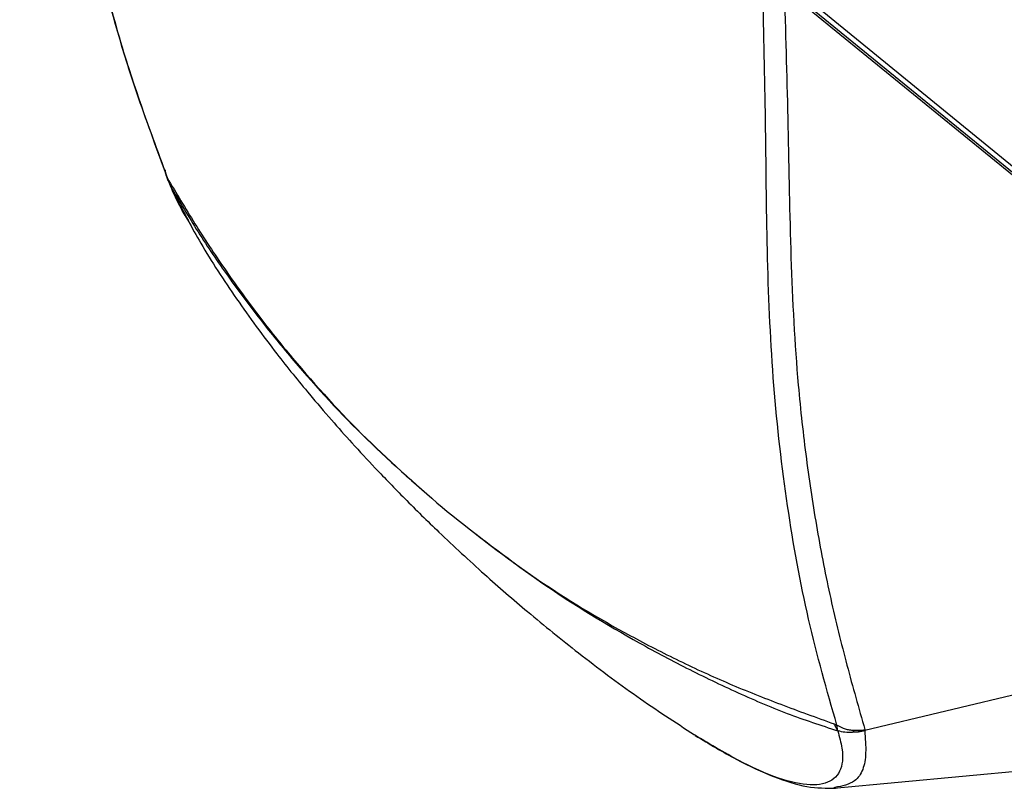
# Model space of a CAD drawing. Header units: millimetres. Extents: x 119 to 1138, y 29 to 774.
# Tile 32 of 53: x 685 to 740, y 38 to 81. Entities that reach past the tile are written whole.
import ezdxf

# ---------------------------------------------------------------- set-up
doc = ezdxf.new("R2010")
doc.units = ezdxf.units.MM

msp = doc.modelspace()

# ---------------------------------------------------------------- linework, layer by layer
at = {"color": 7, "linetype": 'Continuous', "lineweight": 25}
for p, q in [((696.438, 108.543), (754.42, 61.198)), ((754.697, 60.611), (696.714, 107.956)), ((700.402, 104.811), (758.384, 57.466)), ((693.593, 71.975), (693.701, 71.693)), ((693.678, 71.804), (693.754, 71.678)), ((693.838, 71.386), (693.678, 71.804)), ((746.761, 44.565), (732.395, 41.135)), ((730.906, 41.124), (730.846, 41.436)), ((732.399, 41.188), (732.398, 41.136)), ((730.67, 37.93), (741.859, 38.98)), ((730.738, 37.974), (730.684, 37.956))]:
    msp.add_line(p, q, dxfattribs=at)
at = {"color": 8, "linetype": 'Continuous', "lineweight": 25}
for p, q in [((693.589, 71.998), (693.678, 71.804)), ((693.838, 71.386), (693.738, 71.706))]:
    msp.add_line(p, q, dxfattribs=at)
at = {"color": 7, "linetype": 'Continuous', "lineweight": 25}
for points, knots in [([(685.467, 115.749), (685.622, 114.277), (685.914, 111.491), (686.32, 107.541), (686.674, 104.063), (686.971, 101.042), (687.235, 98.51), (687.5, 96.408), (687.798, 94.279), (688.196, 91.776), (688.772, 88.648), (689.558, 85.001), (690.613, 80.886), (691.911, 76.529), (693.011, 73.606), (693.566, 72.133)], [0, 0, 0, 0, 0.095158, 0.180107, 0.254849, 0.319388, 0.373947, 0.418271, 0.457471, 0.515101, 0.586651, 0.672154, 0.771603, 0.884937, 1, 1, 1, 1]), ([(685.483, 115.463), (685.758, 112.888), (686.308, 107.737), (687.05, 99.907), (688.024, 92.29), (689.486, 85.067), (691.318, 78.188), (692.891, 73.932), (693.678, 71.804)], [0, 0, 0, 0, 0.166084, 0.332202, 0.499152, 0.666063, 0.833028, 1, 1, 1, 1]), ([(730.846, 41.437), (730.295, 43.373), (729.192, 47.246), (728.045, 53.566), (727.272, 60.23), (726.955, 67.314), (726.905, 74.583), (726.801, 79.373), (726.749, 81.768)], [0, 0, 0, 0, 0.166973, 0.333937, 0.500848, 0.667797, 0.833916, 1, 1, 1, 1]), ([(727.936, 81.956), (728.005, 79.54), (728.144, 74.708), (728.253, 67.377), (728.573, 61.198), (729.126, 56.213), (729.727, 52.26), (730.476, 48.444), (731.391, 44.735), (732.062, 42.374), (732.399, 41.188)], [0, 0, 0, 0, 0.166339, 0.332707, 0.499294, 0.599218, 0.699194, 0.799155, 0.899091, 1, 1, 1, 1]), ([(693.548, 72.276), (693.55, 72.181), (693.551, 72.077), (693.586, 72.004), (693.589, 71.998)], [0, 0, 0, 0, 0.916036, 1, 1, 1, 1]), ([(693.754, 71.678), (694.258, 70.83), (695.259, 69.143), (696.945, 66.603), (698.721, 64.164), (701.251, 61.008), (704.658, 57.26), (707.687, 54.621), (709.206, 53.297)], [0, 0, 0, 0, 0.125253, 0.24906, 0.372908, 0.497189, 0.747779, 1, 1, 1, 1]), ([(694.662, 69.738), (694.588, 69.862), (694.236, 70.457), (694.018, 70.968), (693.845, 71.372)], [0, 0, 0, 0, 0.210013, 1, 1, 1, 1]), ([(693.845, 71.372), (694.348, 70.515), (695.373, 68.768), (697.028, 66.352), (698.798, 63.967), (701.302, 60.901), (704.664, 57.243), (707.692, 54.612), (709.206, 53.297)], [0, 0, 0, 0, 0.12013, 0.2449679, 0.3704847, 0.496202, 0.7481227, 1, 1, 1, 1]), ([(693.929, 71.232), (694.012, 71.03), (694.262, 70.422), (694.619, 69.8), (694.858, 69.384)], [0, 0, 0, 0, 0.331916, 1, 1, 1, 1]), ([(694.153, 70.745), (694.589, 69.903), (695.546, 68.056), (697.475, 65.114), (699.529, 62.306), (701.341, 60.06), (702.738, 58.426), (703.95, 57.067), (705.302, 55.609), (706.908, 53.952), (708.926, 51.969), (711.196, 49.87), (713.783, 47.625), (716.6, 45.345), (719.72, 43.001), (721.869, 41.602), (722.937, 40.906)], [0, 0, 0, 0, 0.076623, 0.168122, 0.259238, 0.327493, 0.372106, 0.41266, 0.457442, 0.512174, 0.574026, 0.654274, 0.727771, 0.812194, 0.906605, 1, 1, 1, 1]), ([(709.206, 53.296), (710.834, 52.023), (714.083, 49.48), (718.46, 46.855), (722.082, 44.99), (724.87, 43.719), (727.714, 42.584), (729.699, 41.864), (730.694, 41.503)], [0, 0, 0, 0, 0.250909, 0.500913, 0.62567, 0.750286, 0.874833, 1, 1, 1, 1]), ([(709.207, 53.296), (710.841, 52.013), (714.114, 49.444), (718.591, 46.686), (722.309, 44.678), (725.164, 43.308), (728.045, 42.055), (729.956, 41.431), (730.894, 41.125)], [0, 0, 0, 0, 0.250673, 0.501907, 0.627833, 0.753726, 0.879034, 1, 1, 1, 1]), ([(730.694, 41.503), (730.72, 41.492), (730.774, 41.468), (730.827, 41.445), (730.854, 41.433)], [0, 0, 0, 0, 0.500031, 1, 1, 1, 1]), ([(730.853, 41.433), (731, 41.361), (731.219, 41.253), (731.535, 41.175), (731.696, 41.164), (731.778, 41.159)], [0, 0, 0, 0, 0.503973, 0.749938, 1, 1, 1, 1]), ([(731.697, 41.038), (731.56, 41.032), (731.288, 41.021), (731.033, 41.089), (730.907, 41.123)], [0, 0, 0, 0, 0.503735, 1, 1, 1, 1]), ([(731.788, 41.058), (731.772, 41.055), (731.741, 41.049), (731.712, 41.042), (731.697, 41.038)], [0, 0, 0, 0, 0.490889, 1, 1, 1, 1]), ([(731.778, 41.16), (731.883, 41.155), (732.096, 41.145), (732.298, 41.174), (732.399, 41.188)], [0, 0, 0, 0, 0.497148, 1, 1, 1, 1]), ([(731.788, 41.058), (731.784, 41.079), (731.78, 41.106), (731.787, 41.138), (731.798, 41.149), (731.803, 41.153)], [0, 0, 0, 0, 0.643245, 0.853733, 1, 1, 1, 1]), ([(732.034, 41.056), (731.991, 41.051), (731.928, 41.044), (731.858, 41.043), (731.827, 41.045), (731.813, 41.048), (731.803, 41.053), (731.8, 41.057), (731.799, 41.059)], [0, 0, 0, 0, 0.500386, 0.750345, 0.824208, 0.875346, 0.935062, 1, 1, 1, 1]), ([(732.399, 41.188), (732.34, 41.16), (732.224, 41.104), (732.096, 41.073), (732.034, 41.058)], [0, 0, 0, 0, 0.510367, 1, 1, 1, 1]), ([(732.392, 41.134), (732.334, 41.118), (732.216, 41.084), (732.095, 41.066), (732.034, 41.056)], [0, 0, 0, 0, 0.49663, 1, 1, 1, 1]), ([(722.98, 40.866), (723.753, 40.399), (725.308, 39.46), (727.368, 38.524), (729.242, 37.934), (730.256, 37.938), (730.766, 37.94)], [0, 0, 0, 0, 0.246936, 0.497104, 0.747474, 1, 1, 1, 1])]:
    msp.add_open_spline(points, degree=3, knots=knots, dxfattribs=at)
for points in [[(693.754, 71.678), (693.77, 71.627), (693.803, 71.527), (693.831, 71.423), (693.845, 71.372)], [(730.894, 41.125), (730.861, 41.189), (730.796, 41.318), (730.728, 41.442), (730.694, 41.503)]]:
    msp.add_open_spline(points, degree=3, dxfattribs=at)
at = {"color": 8, "linetype": 'Continuous', "lineweight": 25}
for points, knots in [([(730.894, 41.127), (730.984, 40.791), (731.16, 40.133), (731.182, 39.418), (731.022, 38.85), (730.588, 38.305), (729.652, 38.012), (727.932, 38.32), (725.713, 39.23), (723.853, 40.346), (722.932, 40.898)], [0, 0, 0, 0, 0.087474, 0.171621, 0.254927, 0.337825, 0.504521, 0.670135, 0.836593, 1, 1, 1, 1]), ([(732.392, 41.135), (732.423, 40.705), (732.485, 39.847), (732.325, 38.947), (731.843, 38.194), (731.14, 38.054), (730.738, 37.974)], [0, 0, 0, 0, 0.23267, 0.464216, 0.693496, 1, 1, 1, 1])]:
    msp.add_open_spline(points, degree=3, knots=knots, dxfattribs=at)

doc.saveas('drawing.dxf')
